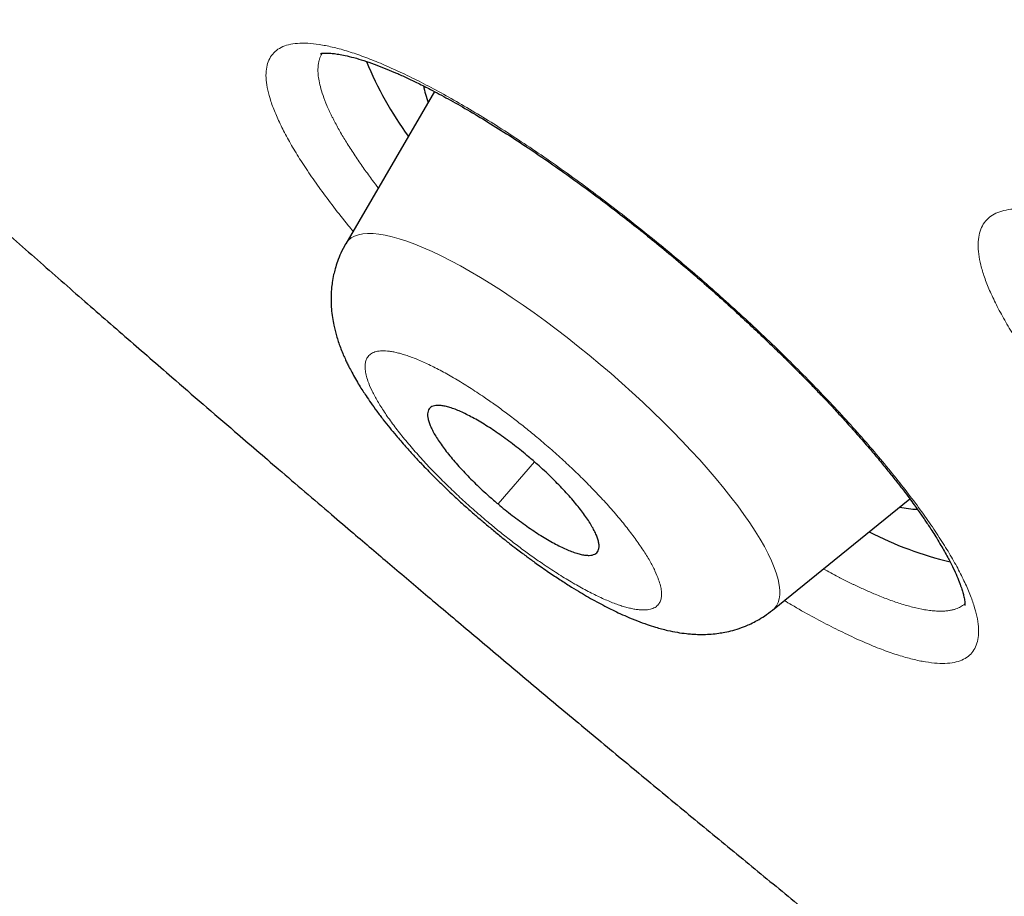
# Model space of a CAD drawing. Header units: millimetres. Extents: x 8 to 578, y 12 to 587.
# Tile 19 of 155: x 478.24 to 483.59, y 199.38 to 204.15. Entities that reach past the tile are written whole.
import ezdxf

# ---------------------------------------------------------------- set-up
doc = ezdxf.new("R2010")
doc.units = ezdxf.units.MM

msp = doc.modelspace()

# ---------------------------------------------------------------- linework, layer by layer
at = {"color": 7, "linetype": 'Continuous', "lineweight": 30}
for p, q in [((480.4907, 203.7547), (480.0078, 202.9278)), ((482.3268, 200.9383), (483.0724, 201.5429))]:
    msp.add_line(p, q, dxfattribs=at)
at = {"color": 252, "linetype": 'Continuous', "lineweight": 0}
msp.add_line((481.0339, 201.7433), (480.8355, 201.515), dxfattribs=at)
at = {"color": 252, "linetype": 'Continuous', "lineweight": 0, "flags": 128}
for points in [[(481.3906, 202.2731), (481.3311, 202.3226), (481.2713, 202.3711), (481.2112, 202.4186), (481.151, 202.4648), (481.0909, 202.5097), (481.031, 202.5531), (480.9715, 202.595), (480.9126, 202.6352), (480.8543, 202.6737), (480.7968, 202.7102), (480.7404, 202.7449), (480.685, 202.7774), (480.631, 202.8079), (480.5783, 202.8361), (480.5272, 202.8621), (480.4777, 202.8857), (480.4301, 202.9069), (480.3843, 202.9256), (480.3406, 202.9418), (480.2991, 202.9554), (480.2598, 202.9665), (480.2229, 202.975), (480.1884, 202.9808), (480.1565, 202.9839), (480.1272, 202.9844), (480.1006, 202.9822), (480.0768, 202.9774), (480.0558, 202.9699), (480.0376, 202.9598), (480.0224, 202.9471), (480.0102, 202.9318), (480.0078, 202.9278)], [(482.3268, 200.9383), (482.3353, 200.946), (482.3475, 200.9613), (482.3567, 200.9791), (482.3629, 200.9994), (482.3661, 201.0221), (482.3662, 201.0472), (482.3633, 201.0746), (482.3573, 201.1042), (482.3483, 201.136), (482.3363, 201.1699), (482.3213, 201.2058), (482.3034, 201.2436), (482.2826, 201.2831), (482.259, 201.3244), (482.2326, 201.3673), (482.2035, 201.4117), (482.1718, 201.4574), (482.1375, 201.5044), (482.1007, 201.5526), (482.0616, 201.6017), (482.0202, 201.6517), (481.9767, 201.7025), (481.9311, 201.7539), (481.8836, 201.8058), (481.8343, 201.8581), (481.7833, 201.9106), (481.7307, 201.9632), (481.6768, 202.0157), (481.6215, 202.0681), (481.5651, 202.1202), (481.5077, 202.1718), (481.4495, 202.2228), (481.3906, 202.2731)]]:
    msp.add_lwpolyline(points, dxfattribs=at)
at = {"color": 7, "linetype": 'Continuous', "lineweight": 30}
for centre, radius, start, end in [((481.9464, 204.6726), 1.9753, 202.4395, 216.0088), ((481.0045, 203.9048), 0.5866, 191.6696, 200.858), ((483.1397, 202.0647), 0.5792, 257.8473, 267.4579), ((483.7528, 203.1112), 1.9659, 242.7179, 256.4359)]:
    msp.add_arc(centre, radius, start, end, dxfattribs=at)
for points, knots in [([(456.7051, 237.7055), (456.6994, 237.6987), (456.6745, 237.6685), (456.6319, 237.617), (456.5829, 237.5579), (456.5417, 237.5082), (456.5086, 237.4682), (456.4781, 237.4314), (456.4497, 237.397), (456.4226, 237.3642), (456.3956, 237.3314), (456.3684, 237.2983), (456.3408, 237.2647), (456.3136, 237.2314), (456.2867, 237.1981), (456.2596, 237.1646), (456.2324, 237.1306), (456.2047, 237.0958), (456.1764, 237.06), (456.1474, 237.0229), (456.1176, 236.9843), (456.0869, 236.9441), (456.0552, 236.902), (456.0224, 236.8577), (455.9884, 236.8111), (455.9531, 236.7619), (455.9166, 236.7098), (455.8788, 236.6546), (455.8397, 236.5959), (455.7993, 236.5335), (455.7577, 236.467), (455.7148, 236.3962), (455.671, 236.3208), (455.6263, 236.2404), (455.5811, 236.1548), (455.5355, 236.064), (455.49, 235.9678), (455.4451, 235.8663), (455.4011, 235.7596), (455.3585, 235.6481), (455.3179, 235.532), (455.2795, 235.4118), (455.2438, 235.2879), (455.2109, 235.1607), (455.1812, 235.0305), (455.1548, 234.8976), (455.1317, 234.7622), (455.112, 234.6246), (455.0957, 234.4848), (455.0829, 234.343), (455.0735, 234.1992), (455.0675, 234.0536), (455.0649, 233.9061), (455.0657, 233.7568), (455.0698, 233.6058), (455.0772, 233.4529), (455.0879, 233.2983), (455.1018, 233.142), (455.119, 232.9839), (455.1394, 232.8241), (455.163, 232.6625), (455.1897, 232.4993), (455.2196, 232.3343), (455.2526, 232.1676), (455.2887, 231.9992), (455.3278, 231.8291), (455.37, 231.6573), (455.4153, 231.4839), (455.4635, 231.3087), (455.5148, 231.1319), (455.569, 230.9534), (455.6262, 230.7733), (455.6864, 230.5915), (455.7495, 230.4081), (455.8155, 230.223), (455.8845, 230.0364), (455.9563, 229.8481), (456.031, 229.6582), (456.1086, 229.4668), (456.189, 229.2738), (456.2723, 229.0792), (456.3584, 228.883), (456.4473, 228.6853), (456.539, 228.4861), (456.6334, 228.2854), (456.7307, 228.0832), (456.8307, 227.8795), (456.9334, 227.6743), (457.0389, 227.4677), (457.1471, 227.2596), (457.258, 227.0501), (457.3716, 226.8392), (457.4879, 226.6269), (457.6068, 226.4132), (457.7284, 226.1981), (457.8526, 225.9817), (457.9794, 225.7639), (458.1088, 225.5448), (458.2409, 225.3244), (458.3755, 225.1027), (458.5127, 224.8798), (458.6524, 224.6556), (458.7947, 224.4301), (458.9395, 224.2035), (459.0868, 223.9756), (459.2366, 223.7465), (459.3889, 223.5163), (459.5436, 223.2849), (459.7009, 223.0524), (459.8605, 222.8188), (460.0226, 222.584), (460.1871, 222.3482), (460.3539, 222.1113), (460.5232, 221.8734), (460.6948, 221.6345), (460.8687, 221.3945), (461.045, 221.1535), (461.2237, 220.9116), (461.4046, 220.6687), (461.5878, 220.4249), (461.7732, 220.1802), (461.961, 219.9345), (462.1509, 219.688), (462.3431, 219.4406), (462.5375, 219.1924), (462.7341, 218.9434), (462.9328, 218.6935), (463.1337, 218.4429), (463.3368, 218.1915), (463.542, 217.9393), (463.7493, 217.6865), (463.9587, 217.4329), (464.1702, 217.1786), (464.3837, 216.9236), (464.5993, 216.668), (464.8169, 216.4118), (465.0365, 216.1549), (465.2581, 215.8975), (465.4817, 215.6394), (465.7073, 215.3808), (465.9348, 215.1217), (466.1642, 214.862), (466.3956, 214.6018), (466.6289, 214.3412), (466.864, 214.08), (467.101, 213.8184), (467.3399, 213.5564), (467.5806, 213.2939), (467.8232, 213.0311), (468.0676, 212.7678), (468.3137, 212.5042), (468.5617, 212.2402), (468.8114, 211.9759), (469.0629, 211.7113), (469.3162, 211.4463), (469.5712, 211.181), (469.8279, 210.9155), (470.0864, 210.6496), (470.3466, 210.3835), (470.6084, 210.1171), (470.872, 209.8505), (471.1374, 209.5836), (471.4044, 209.3165), (471.6731, 209.0491), (471.9435, 208.7815), (472.2157, 208.5137), (472.4895, 208.2456), (472.7652, 207.9772), (473.0426, 207.7086), (473.3218, 207.4397), (473.6028, 207.1704), (473.876, 206.9101), (474.1409, 206.6589), (474.3972, 206.4171), (474.6544, 206.1755), (474.9124, 205.9344), (475.1712, 205.6936), (475.4309, 205.4532), (475.6912, 205.2132), (475.9523, 204.9738), (476.214, 204.7349), (476.4763, 204.4965), (476.7391, 204.2588), (477.0023, 204.0219), (477.2658, 203.7858), (477.5293, 203.5508), (477.7925, 203.317), (478.055, 203.0851), (478.3155, 202.8559), (478.5717, 202.6315), (478.8205, 202.4146), (479.04, 202.224), (479.2334, 202.0567), (479.4264, 201.8902), (479.5631, 201.7728), (479.6424, 201.7046)], [0, 0, 0, 0, 0.000439, 0.001925, 0.003339, 0.004272, 0.005115, 0.005875, 0.006579, 0.007248, 0.007896, 0.0086, 0.009301, 0.010009, 0.010734, 0.011488, 0.012282, 0.013127, 0.014033, 0.015011, 0.016073, 0.01723, 0.018494, 0.019878, 0.021396, 0.023062, 0.02489, 0.026895, 0.029095, 0.031503, 0.034138, 0.037014, 0.040146, 0.043545, 0.047221, 0.051177, 0.055412, 0.059917, 0.064677, 0.06967, 0.074869, 0.080247, 0.085774, 0.091424, 0.097174, 0.103003, 0.108895, 0.114837, 0.120818, 0.12683, 0.132867, 0.138924, 0.144996, 0.15108, 0.157174, 0.163276, 0.169384, 0.175498, 0.181615, 0.187736, 0.19386, 0.199985, 0.206112, 0.21224, 0.21837, 0.2245, 0.23063, 0.236761, 0.242892, 0.249023, 0.255155, 0.261286, 0.267417, 0.273548, 0.279678, 0.285808, 0.291938, 0.298068, 0.304197, 0.310326, 0.316455, 0.322583, 0.328711, 0.334838, 0.340966, 0.347092, 0.353219, 0.359345, 0.365471, 0.371596, 0.377721, 0.383846, 0.38997, 0.396094, 0.402218, 0.408342, 0.414465, 0.420588, 0.426711, 0.432834, 0.438957, 0.445079, 0.451202, 0.457324, 0.463446, 0.469568, 0.475691, 0.481813, 0.487935, 0.494057, 0.500179, 0.506302, 0.512424, 0.518547, 0.52467, 0.530793, 0.536916, 0.54304, 0.549163, 0.555288, 0.561412, 0.567537, 0.573663, 0.579789, 0.585916, 0.592043, 0.598171, 0.6043, 0.610429, 0.616559, 0.62269, 0.628822, 0.634955, 0.641089, 0.647224, 0.653361, 0.659498, 0.665637, 0.671777, 0.677919, 0.684063, 0.690208, 0.696355, 0.702504, 0.708654, 0.714807, 0.720963, 0.72712, 0.73328, 0.739443, 0.745609, 0.751778, 0.75795, 0.764125, 0.770305, 0.776488, 0.782675, 0.788867, 0.795063, 0.801265, 0.807472, 0.813686, 0.819905, 0.826132, 0.832366, 0.838608, 0.844859, 0.85112, 0.857391, 0.863674, 0.86997, 0.87628, 0.881954, 0.887627, 0.893298, 0.898968, 0.904635, 0.910301, 0.915965, 0.921625, 0.927282, 0.932934, 0.938581, 0.94422, 0.94985, 0.955467, 0.961065, 0.966634, 0.972156, 0.977593, 0.98285, 0.987873, 0.991425, 0.995024, 1, 1, 1, 1]), ([(476.7274, 216.275), (476.7288, 216.2766), (476.7319, 216.2802), (476.739, 216.2884), (476.7485, 216.2987), (476.7609, 216.3114), (476.7751, 216.3248), (476.7907, 216.3385), (476.8069, 216.3517), (476.8235, 216.3645), (476.8397, 216.3763), (476.8574, 216.3884), (476.8762, 216.4006), (476.8958, 216.4124), (476.9132, 216.4223), (476.929, 216.4308), (476.9445, 216.4387), (476.9641, 216.4482), (476.9896, 216.4598), (477.0219, 216.473), (477.0581, 216.4862), (477.0988, 216.4993), (477.1435, 216.5117), (477.1926, 216.5232), (477.2385, 216.5321), (477.2799, 216.5388), (477.3157, 216.5437), (477.352, 216.5478), (477.3872, 216.5511), (477.4195, 216.5535), (477.4485, 216.5551), (477.4739, 216.5562), (477.4945, 216.5569), (477.5105, 216.5572), (477.5225, 216.5574), (477.5328, 216.5576), (477.5434, 216.5576), (477.5563, 216.5577), (477.5726, 216.5576), (477.5923, 216.5574), (477.6188, 216.5569), (477.651, 216.5559), (477.6876, 216.5542), (477.7235, 216.5521), (477.7578, 216.5496), (477.7905, 216.5469), (477.823, 216.5438), (477.8552, 216.5405), (477.8871, 216.5369), (477.9182, 216.5331), (477.956, 216.5281), (478.0036, 216.5213), (478.0627, 216.512), (478.1289, 216.5005), (478.2025, 216.4865), (478.2834, 216.4697), (478.3719, 216.4497), (478.4681, 216.4263), (478.573, 216.3988), (478.6787, 216.3691), (478.7842, 216.3376), (478.8884, 216.305), (478.9965, 216.2694), (479.1046, 216.2322), (479.2079, 216.1952), (479.3047, 216.1594), (479.3947, 216.1251), (479.4781, 216.0924), (479.5553, 216.0615), (479.6257, 216.0328), (479.6892, 216.0065), (479.745, 215.983), (479.7929, 215.9626), (479.8308, 215.9462), (479.8597, 215.9337), (479.8806, 215.9246), (479.8992, 215.9165), (479.9184, 215.908), (479.9458, 215.8959), (479.9825, 215.8796), (480.0278, 215.8593), (480.0766, 215.8373), (480.128, 215.8138), (480.182, 215.7888), (480.2582, 215.7533), (480.3591, 215.7055), (480.488, 215.6431), (480.6266, 215.5745), (480.7736, 215.5002), (480.9267, 215.4211), (481.0854, 215.3373), (481.2498, 215.2487), (481.4208, 215.1546), (481.6103, 215.0482), (481.8196, 214.9281), (482.0499, 214.7928), (482.29, 214.6485), (482.5399, 214.4948), (482.7998, 214.3314), (483.0557, 214.167), (483.3065, 214.0025), (483.5512, 213.8391), (483.8029, 213.6679), (484.0615, 213.4889), (484.3263, 213.3022), (484.5955, 213.1091), (484.8672, 212.9107), (485.153, 212.6984), (485.4529, 212.4717), (485.7665, 212.23), (486.0805, 211.9836), (486.3945, 211.7326), (486.7082, 211.4773), (487.0211, 211.2181), (487.3329, 210.9551), (487.6431, 210.6888), (487.9514, 210.4193), (488.2574, 210.1471), (488.5608, 209.8724), (488.861, 209.5956), (489.1578, 209.3169), (489.4506, 209.0369), (489.7392, 208.7556), (490.0232, 208.4736), (490.3021, 208.1912), (490.5756, 207.9087), (490.8433, 207.6265), (491.1047, 207.345), (491.3368, 207.0897), (491.5403, 206.8613), (491.715, 206.662), (491.8812, 206.469), (492.0381, 206.2838), (492.186, 206.1062), (492.3227, 205.9394), (492.4488, 205.7828), (492.5651, 205.6363), (492.6745, 205.4963), (492.7771, 205.3628), (492.8815, 205.225), (492.9864, 205.0841), (493.0906, 204.9415), (493.1857, 204.8088), (493.2723, 204.6859), (493.3508, 204.5725), (493.4216, 204.4685), (493.4839, 204.3755), (493.5382, 204.2931), (493.585, 204.2213), (493.6196, 204.1676), (493.6438, 204.1296), (493.6595, 204.1048), (493.6757, 204.0792), (493.6941, 204.05), (493.7161, 204.0147), (493.7419, 203.9731), (493.7713, 203.9253), (493.8041, 203.8713), (493.8392, 203.8129), (493.8869, 203.7323), (493.9451, 203.6319), (494.0235, 203.4925), (494.1088, 203.3346), (494.1983, 203.1597), (494.2662, 203.0187), (494.3161, 202.9095), (494.3514, 202.8296), (494.3859, 202.7484), (494.42, 202.6646), (494.4536, 202.5777), (494.4865, 202.4877), (494.5181, 202.3952), (494.5478, 202.3007), (494.57, 202.2232), (494.586, 202.1626), (494.5969, 202.1188), (494.6071, 202.0749), (494.6166, 202.0309), (494.6254, 201.9868), (494.6333, 201.9435), (494.6398, 201.9034), (494.6449, 201.8684), (494.6487, 201.8395), (494.6514, 201.8162), (494.6533, 201.7993), (494.6546, 201.7858), (494.6559, 201.7729), (494.6573, 201.7569), (494.6588, 201.7378), (494.6605, 201.7116), (494.6621, 201.6798), (494.6631, 201.6442), (494.6632, 201.6105), (494.6627, 201.5789), (494.6616, 201.5493), (494.6596, 201.5166), (494.6566, 201.4818), (494.6523, 201.446), (494.6476, 201.4145), (494.6426, 201.3865), (494.6374, 201.3612), (494.6323, 201.3394), (494.6275, 201.3209), (494.6232, 201.3053), (494.6189, 201.2908), (494.6147, 201.2774), (494.6104, 201.2644), (494.6061, 201.252), (494.6013, 201.2391), (494.5961, 201.2255), (494.5898, 201.2102), (494.5825, 201.1934), (494.574, 201.1751), (494.5641, 201.1554), (494.5531, 201.1349), (494.5405, 201.1134), (494.5275, 201.093), (494.5146, 201.0747), (494.5033, 201.06), (494.4938, 201.0483), (494.4889, 201.0425), (494.4866, 201.0398)], [0, 0, 0, 0, 0.001405, 0.003107, 0.005107, 0.007407, 0.010007, 0.01226, 0.014686, 0.017053, 0.019273, 0.021346, 0.024159, 0.026648, 0.028812, 0.03065, 0.032425, 0.034384, 0.037668, 0.041367, 0.045414, 0.049635, 0.054232, 0.05901, 0.063968, 0.067068, 0.070235, 0.07345, 0.076438, 0.079109, 0.081461, 0.083494, 0.085209, 0.086333, 0.08726, 0.08799, 0.088721, 0.089698, 0.090924, 0.092398, 0.09412, 0.096784, 0.099469, 0.102009, 0.104404, 0.106655, 0.108761, 0.111058, 0.113154, 0.115104, 0.11719, 0.120532, 0.124243, 0.128325, 0.132778, 0.137601, 0.142699, 0.148154, 0.153967, 0.160138, 0.165332, 0.170756, 0.176402, 0.181897, 0.187019, 0.191689, 0.196, 0.199953, 0.203547, 0.206838, 0.209758, 0.212305, 0.21448, 0.216284, 0.21744, 0.218366, 0.219095, 0.219926, 0.220934, 0.222758, 0.224792, 0.22693, 0.229171, 0.231517, 0.233967, 0.239025, 0.244476, 0.250313, 0.256401, 0.262685, 0.269048, 0.275601, 0.282344, 0.289276, 0.297775, 0.306543, 0.31558, 0.324885, 0.334459, 0.344302, 0.352902, 0.361698, 0.370689, 0.379875, 0.389256, 0.398774, 0.408313, 0.417868, 0.428811, 0.439776, 0.450764, 0.461774, 0.472807, 0.483863, 0.494941, 0.506042, 0.517166, 0.528312, 0.539481, 0.550673, 0.561887, 0.573123, 0.584383, 0.595664, 0.606968, 0.618295, 0.629644, 0.641016, 0.65241, 0.660762, 0.669008, 0.676989, 0.684704, 0.692151, 0.699332, 0.705858, 0.712148, 0.7182, 0.724015, 0.729593, 0.736363, 0.742748, 0.748748, 0.754361, 0.75959, 0.764432, 0.768889, 0.772693, 0.776135, 0.77916, 0.780441, 0.781629, 0.782769, 0.784171, 0.785892, 0.787932, 0.790292, 0.792971, 0.795958, 0.799043, 0.805136, 0.811275, 0.820663, 0.830157, 0.839755, 0.844317, 0.848904, 0.853671, 0.858711, 0.864022, 0.869677, 0.87561, 0.881821, 0.888311, 0.891315, 0.894375, 0.897492, 0.900664, 0.903892, 0.907177, 0.910321, 0.912986, 0.915236, 0.917071, 0.918491, 0.919287, 0.920334, 0.921647, 0.923225, 0.925069, 0.928221, 0.931336, 0.934316, 0.937161, 0.939871, 0.942446, 0.946331, 0.949863, 0.953042, 0.955908, 0.958587, 0.961085, 0.962921, 0.964647, 0.966261, 0.967764, 0.969157, 0.970642, 0.972005, 0.973583, 0.975376, 0.977384, 0.979607, 0.982044, 0.984697, 0.987379, 0.990488, 0.993304, 0.995828, 0.998059, 1, 1, 1, 1]), ([(479.8718, 203.9616), (479.8718, 203.9616), (479.8718, 203.9615), (479.8729, 203.9618), (479.8779, 203.9628), (479.8849, 203.9635), (479.8988, 203.9644), (479.92, 203.9639), (479.9464, 203.9615), (479.9782, 203.9567), (480.0172, 203.9486), (480.0644, 203.9364), (480.1184, 203.9197), (480.1742, 203.8999), (480.229, 203.8785), (480.2835, 203.8555), (480.3402, 203.83), (480.4018, 203.8006), (480.4765, 203.7629), (480.5653, 203.7154), (480.6696, 203.6563), (480.7805, 203.5898), (480.8961, 203.5171), (481.0141, 203.4396), (481.1332, 203.3581), (481.2533, 203.2728), (481.3755, 203.1829), (481.4906, 203.0954), (481.599, 203.0103), (481.7, 202.929), (481.8035, 202.8434), (481.9053, 202.7569), (482.0041, 202.6707), (482.0967, 202.5877), (482.184, 202.5076), (482.2639, 202.4326), (482.3362, 202.3634), (482.401, 202.3), (482.4588, 202.2424), (482.5116, 202.1889), (482.5618, 202.1372), (482.6131, 202.0834), (482.6678, 202.025), (482.7268, 201.9607), (482.7894, 201.8907), (482.8479, 201.8234), (482.9014, 201.7601), (482.9478, 201.7036), (482.9907, 201.65), (483.0285, 201.6015), (483.061, 201.5585), (483.0888, 201.5208), (483.1122, 201.4883), (483.1316, 201.4608), (483.1477, 201.4374), (483.1629, 201.4151), (483.1793, 201.3903), (483.1986, 201.3608), (483.2201, 201.3264), (483.2483, 201.2797), (483.2787, 201.2259), (483.3072, 201.1701), (483.329, 201.1225), (483.3423, 201.0893), (483.3503, 201.0671), (483.3549, 201.0531), (483.3588, 201.0406), (483.3622, 201.0285), (483.3652, 201.0166), (483.3679, 201.0041), (483.3701, 200.9916), (483.3714, 200.9804), (483.3719, 200.9722), (483.3719, 200.9668), (483.3718, 200.9642), (483.3717, 200.9629), (483.3717, 200.9628), (483.3717, 200.9628)], [0, 0, 0, 0, 0.00177, 0.006004, 0.020131, 0.032225, 0.04501, 0.05942, 0.073519, 0.087513, 0.102253, 0.120221, 0.13769, 0.154366, 0.169545, 0.183216, 0.197237, 0.212046, 0.227523, 0.248835, 0.270921, 0.293784, 0.316831, 0.339658, 0.362268, 0.384669, 0.407011, 0.430192, 0.448234, 0.466845, 0.486037, 0.505791, 0.523921, 0.542085, 0.559143, 0.575026, 0.589739, 0.603053, 0.615243, 0.62631, 0.637089, 0.64828, 0.66086, 0.67483, 0.690193, 0.706951, 0.71978, 0.733193, 0.745844, 0.757384, 0.767811, 0.777102, 0.785256, 0.792279, 0.798175, 0.803421, 0.810003, 0.818135, 0.82781, 0.839006, 0.858791, 0.877127, 0.894033, 0.909619, 0.91619, 0.922484, 0.928464, 0.934208, 0.940838, 0.948578, 0.957524, 0.966753, 0.974851, 0.981932, 0.988051, 0.994534, 1, 1, 1, 1]), ([(480.0077, 202.9278), (479.9987, 202.9112), (479.9817, 202.8802), (479.9635, 202.8346), (479.9509, 202.7954), (479.9414, 202.7574), (479.9348, 202.7213), (479.9307, 202.6861), (479.9285, 202.6531), (479.9279, 202.6164), (479.9301, 202.5733), (479.9353, 202.5289), (479.9424, 202.4902), (479.95, 202.4572), (479.958, 202.4276), (479.9677, 202.3968), (479.979, 202.365), (479.9912, 202.3342), (480.0032, 202.3065), (480.0147, 202.2819), (480.0267, 202.2575), (480.0419, 202.2282), (480.0606, 202.1947), (480.0805, 202.1612), (480.0998, 202.1304), (480.1206, 202.0987), (480.1457, 202.0619), (480.1766, 202.019), (480.2111, 201.9736), (480.2459, 201.9298), (480.286, 201.8813), (480.331, 201.8294), (480.3797, 201.7755), (480.4223, 201.7302), (480.4582, 201.6931), (480.4874, 201.6637), (480.5125, 201.6388), (480.5376, 201.6143), (480.5674, 201.5857), (480.6055, 201.5499), (480.6519, 201.5074), (480.7005, 201.4642), (480.75, 201.4214), (480.799, 201.3802), (480.8487, 201.3397), (480.8947, 201.3032), (480.9327, 201.2738), (480.9606, 201.2527), (480.98, 201.2382), (480.9956, 201.2267), (481.0136, 201.2135), (481.0375, 201.1961), (481.0679, 201.1745), (481.1115, 201.1442), (481.1638, 201.1091), (481.2203, 201.0728), (481.2705, 201.0419), (481.3165, 201.0148), (481.3607, 200.9898), (481.4044, 200.9663), (481.4471, 200.9444), (481.4909, 200.9233), (481.5394, 200.9014), (481.5919, 200.8797), (481.6427, 200.8611), (481.6978, 200.8434), (481.7522, 200.8289), (481.8076, 200.8177), (481.8522, 200.8114), (481.8885, 200.8082), (481.9197, 200.8066), (481.9551, 200.8063), (481.994, 200.8081), (482.0321, 200.8123), (482.0707, 200.8187), (482.1123, 200.8283), (482.1499, 200.8401), (482.1826, 200.8526), (482.2114, 200.8652), (482.2461, 200.883), (482.286, 200.907), (482.3126, 200.9274), (482.3268, 200.9383)], [0, 0, 0, 0, 0.015244, 0.02839, 0.039447, 0.048433, 0.060131, 0.069507, 0.077606, 0.08801, 0.101273, 0.114926, 0.127813, 0.136723, 0.146296, 0.156568, 0.167274, 0.178367, 0.188366, 0.196028, 0.20409, 0.2149, 0.228167, 0.240573, 0.251173, 0.261373, 0.275032, 0.292052, 0.308642, 0.324258, 0.338919, 0.360061, 0.378931, 0.395392, 0.407468, 0.41776, 0.42628, 0.433695, 0.44364, 0.45663, 0.47195, 0.489333, 0.50366, 0.519142, 0.535569, 0.550109, 0.561876, 0.570869, 0.575986, 0.579848, 0.585226, 0.592586, 0.601935, 0.613272, 0.632931, 0.650651, 0.666416, 0.680613, 0.694816, 0.709198, 0.72337, 0.736969, 0.752835, 0.771936, 0.789656, 0.80502, 0.826741, 0.843963, 0.859542, 0.868739, 0.877786, 0.888079, 0.900109, 0.91186, 0.921613, 0.934009, 0.94765, 0.954129, 0.962572, 0.973023, 0.985496, 1, 1, 1, 1]), ([(481.0016, 201.7712), (480.9889, 201.7818), (480.9634, 201.8031), (480.9243, 201.8339), (480.8848, 201.8637), (480.8455, 201.8919), (480.807, 201.9182), (480.7694, 201.9425), (480.7326, 201.9648), (480.6971, 201.9848), (480.6635, 202.0022), (480.6317, 202.0172), (480.6015, 202.0296), (480.5737, 202.0392), (480.5486, 202.0459), (480.5261, 202.0498), (480.5061, 202.0508), (480.4892, 202.0489), (480.4753, 202.0441), (480.4647, 202.0365), (480.4572, 202.026), (480.453, 202.0128), (480.4522, 201.997), (480.4546, 201.9788), (480.4603, 201.9581), (480.4693, 201.9351), (480.4815, 201.9102), (480.4967, 201.8834), (480.5151, 201.8547), (480.5363, 201.8244), (480.5602, 201.793), (480.5865, 201.7608), (480.6154, 201.7273), (480.6464, 201.6933), (480.6793, 201.6591), (480.7137, 201.6249), (480.7499, 201.5905), (480.7904, 201.5535), (480.8195, 201.5287), (480.8355, 201.515)], [0, 0, 0, 0, 0.026371, 0.052925, 0.080057, 0.107388, 0.133855, 0.160507, 0.187446, 0.214777, 0.241148, 0.267702, 0.294834, 0.322165, 0.348537, 0.375091, 0.402223, 0.429554, 0.455925, 0.482673, 0.509611, 0.536942, 0.563409, 0.590061, 0.617, 0.644331, 0.670702, 0.697256, 0.724388, 0.751719, 0.778186, 0.804838, 0.831777, 0.859108, 0.885575, 0.912227, 0.939165, 0.966496, 1, 1, 1, 1]), ([(480.8355, 201.515), (480.8482, 201.5044), (480.8737, 201.4831), (480.9128, 201.4523), (480.9523, 201.4225), (480.9916, 201.3942), (481.0301, 201.368), (481.0676, 201.3437), (481.1045, 201.3214), (481.1399, 201.3014), (481.1736, 201.2839), (481.2054, 201.269), (481.2356, 201.2566), (481.2634, 201.247), (481.2885, 201.2403), (481.311, 201.2364), (481.331, 201.2354), (481.3479, 201.2373), (481.3617, 201.2421), (481.3724, 201.2497), (481.3799, 201.2602), (481.3841, 201.2734), (481.3849, 201.2892), (481.3825, 201.3074), (481.3768, 201.3281), (481.3677, 201.3511), (481.3555, 201.3761), (481.3403, 201.4029), (481.322, 201.4316), (481.3008, 201.4618), (481.2769, 201.4931), (481.2506, 201.5254), (481.2217, 201.5589), (481.1906, 201.5929), (481.1578, 201.6271), (481.1234, 201.6613), (481.0872, 201.6957), (481.0467, 201.7326), (481.0176, 201.7575), (481.0016, 201.7712)], [0, 0, 0, 0, 0.026371, 0.052925, 0.080057, 0.107388, 0.133855, 0.160507, 0.187446, 0.214777, 0.241148, 0.267702, 0.294834, 0.322165, 0.348537, 0.375091, 0.402223, 0.429554, 0.455925, 0.482479, 0.509611, 0.536942, 0.563409, 0.590061, 0.617, 0.644331, 0.670798, 0.69745, 0.724388, 0.751719, 0.778091, 0.804838, 0.831777, 0.859108, 0.885575, 0.912227, 0.939165, 0.966496, 1, 1, 1, 1]), ([(479.6424, 201.7046), (479.7383, 201.6225), (479.8739, 201.5063), (480.0758, 201.3342), (480.2503, 201.1857), (480.4592, 201.0087), (480.6795, 200.8227), (480.9112, 200.6278), (481.1512, 200.4267), (481.3978, 200.221), (481.6498, 200.0118), (481.906, 199.7998), (482.1659, 199.5858), (482.4289, 199.3703), (482.6945, 199.1535), (482.9624, 198.9359), (483.2323, 198.7177), (483.504, 198.4991), (483.7772, 198.2803), (484.0519, 198.0614), (484.3277, 197.8426), (484.6047, 197.6239), (484.8827, 197.4055), (485.1616, 197.1875), (485.4413, 196.9699), (485.7217, 196.7528), (486.0028, 196.5363), (486.2845, 196.3205), (486.5667, 196.1053), (486.8493, 195.8909), (487.1324, 195.6772), (487.4158, 195.4644), (487.6995, 195.2525), (487.9835, 195.0415), (488.2677, 194.8314), (488.5521, 194.6224), (488.8366, 194.4143), (489.1212, 194.2073), (489.4059, 194.0014), (489.6906, 193.7966), (489.9752, 193.593), (490.2598, 193.3905), (490.5443, 193.1893), (490.8287, 192.9892), (491.113, 192.7905), (491.397, 192.593), (491.6808, 192.3968), (491.9644, 192.2019), (492.2477, 192.0084), (492.5307, 191.8162), (492.8134, 191.6254), (493.0956, 191.4361), (493.3775, 191.2482), (493.659, 191.0618), (493.94, 190.8768), (494.2205, 190.6934), (494.5005, 190.5114), (494.78, 190.331), (495.0589, 190.1522), (495.3372, 189.9749), (495.6149, 189.7993), (495.892, 189.6253), (496.1684, 189.4529), (496.4441, 189.2821), (496.7191, 189.113), (496.9933, 188.9456), (497.2668, 188.7799), (497.5395, 188.616), (497.8113, 188.4538), (498.0823, 188.2933), (498.3524, 188.1346), (498.6217, 187.9777), (498.89, 187.8226), (499.1574, 187.6693), (499.4238, 187.5179), (499.6892, 187.3683), (499.9536, 187.2206), (500.217, 187.0747), (500.4793, 186.9308), (500.7406, 186.7888), (501.0007, 186.6487), (501.2597, 186.5105), (501.5175, 186.3743), (501.7742, 186.24), (502.0297, 186.1078), (502.284, 185.9775), (502.537, 185.8493), (502.7887, 185.723), (503.0392, 185.5988), (503.2884, 185.4767), (503.5363, 185.3566), (503.7828, 185.2386), (504.0279, 185.1226), (504.2717, 185.0088), (504.514, 184.8971), (504.7549, 184.7875), (504.9944, 184.68), (505.2324, 184.5747), (505.4689, 184.4715), (505.7039, 184.3705), (505.9374, 184.2717), (506.1693, 184.1751), (506.3997, 184.0807), (506.6285, 183.9884), (506.8557, 183.8984), (507.0812, 183.8107), (507.3051, 183.7252), (507.5274, 183.6419), (507.748, 183.5609), (507.9669, 183.4822), (508.184, 183.4058), (508.3995, 183.3316), (508.6132, 183.2598), (508.8251, 183.1902), (509.0353, 183.123), (509.2436, 183.0581), (509.4502, 182.9956), (509.6549, 182.9354), (509.8578, 182.8776), (510.0588, 182.8221), (510.2579, 182.769), (510.4552, 182.7183), (510.6506, 182.67), (510.844, 182.6241), (511.0355, 182.5807), (511.2251, 182.5396), (511.4127, 182.501), (511.5983, 182.4648), (511.7819, 182.431), (511.9636, 182.3997), (512.1432, 182.3709), (512.3208, 182.3445), (512.4964, 182.3206), (512.6699, 182.2993), (512.8414, 182.2804), (513.0108, 182.264), (513.1782, 182.2501), (513.3434, 182.2388), (513.5065, 182.23), (513.6676, 182.2238), (513.8265, 182.2201), (513.9833, 182.219), (514.138, 182.2205), (514.2905, 182.2245), (514.4409, 182.2312), (514.5891, 182.2404), (514.7351, 182.2523), (514.8789, 182.2668), (515.0206, 182.284), (515.16, 182.3038), (515.2972, 182.3262), (515.4322, 182.3513), (515.5649, 182.3791), (515.6953, 182.4096), (515.8235, 182.4427), (515.9492, 182.4784), (516.0726, 182.5168), (516.1935, 182.5578), (516.3118, 182.6013), (516.4275, 182.6473), (516.5404, 182.6957), (516.6505, 182.7463), (516.7574, 182.799), (516.8611, 182.8535), (516.9612, 182.9096), (517.0576, 182.9669), (517.15, 183.025), (517.2381, 183.0835), (517.3219, 183.1419), (517.4012, 183.1999), (517.476, 183.2571), (517.5463, 183.3131), (517.6123, 183.3676), (517.6742, 183.4205), (517.7322, 183.4717), (517.7866, 183.5211), (517.8376, 183.5685), (517.8855, 183.6142), (517.9305, 183.6581), (517.973, 183.7002), (518.0131, 183.7406), (518.051, 183.7795), (518.0871, 183.817), (518.1214, 183.8531), (518.1542, 183.8879), (518.1857, 183.9217), (518.216, 183.9545), (518.2454, 183.9865), (518.274, 184.0178), (518.3019, 184.0487), (518.3295, 184.0793), (518.357, 184.1098), (518.3844, 184.1404), (518.4122, 184.1715), (518.4405, 184.2033), (518.4697, 184.2361), (518.5003, 184.2706), (518.5332, 184.3076), (518.57, 184.349), (518.6144, 184.399), (518.6625, 184.4531), (518.6973, 184.4922), (518.7133, 184.5102)], [0, 0, 0, 0, 0.006011, 0.008498, 0.012623, 0.016915, 0.021528, 0.026349, 0.031332, 0.036441, 0.041651, 0.046942, 0.0523, 0.057715, 0.063177, 0.068679, 0.074217, 0.079786, 0.085381, 0.091001, 0.096642, 0.102302, 0.107979, 0.113671, 0.119378, 0.125097, 0.130829, 0.136571, 0.142323, 0.148084, 0.153854, 0.159632, 0.165418, 0.17121, 0.177009, 0.182814, 0.188624, 0.19444, 0.200261, 0.206087, 0.211918, 0.217752, 0.223591, 0.229433, 0.23528, 0.241129, 0.246982, 0.252838, 0.258697, 0.264559, 0.270424, 0.276291, 0.282161, 0.288033, 0.293908, 0.299784, 0.305663, 0.311544, 0.317427, 0.323311, 0.329198, 0.335086, 0.340976, 0.346867, 0.35276, 0.358654, 0.36455, 0.370447, 0.376345, 0.382244, 0.388145, 0.394047, 0.39995, 0.405854, 0.411759, 0.417665, 0.423572, 0.429479, 0.435388, 0.441297, 0.447207, 0.453118, 0.459029, 0.464941, 0.470853, 0.476766, 0.48268, 0.488594, 0.494508, 0.500423, 0.506338, 0.512253, 0.518169, 0.524084, 0.53, 0.535916, 0.541832, 0.547748, 0.553664, 0.55958, 0.565496, 0.571412, 0.577327, 0.583242, 0.589157, 0.595071, 0.600985, 0.606899, 0.612811, 0.618724, 0.624635, 0.630546, 0.636455, 0.642364, 0.648272, 0.654178, 0.660084, 0.665988, 0.67189, 0.677791, 0.683691, 0.689588, 0.695484, 0.701378, 0.70727, 0.713159, 0.719046, 0.72493, 0.730811, 0.736689, 0.742564, 0.748435, 0.754303, 0.760166, 0.766025, 0.771879, 0.777729, 0.783572, 0.78941, 0.795241, 0.801066, 0.806883, 0.812691, 0.818491, 0.82428, 0.830059, 0.835826, 0.841579, 0.847318, 0.85304, 0.858744, 0.864427, 0.870086, 0.875719, 0.881321, 0.886887, 0.892413, 0.897892, 0.903314, 0.908672, 0.913953, 0.919143, 0.924226, 0.929184, 0.933997, 0.938641, 0.943096, 0.947338, 0.951352, 0.955122, 0.95864, 0.961904, 0.964917, 0.967686, 0.970221, 0.972537, 0.974647, 0.976567, 0.978312, 0.979897, 0.981338, 0.982648, 0.983841, 0.98493, 0.985928, 0.986846, 0.987695, 0.988487, 0.989231, 0.989938, 0.990618, 0.991281, 0.991937, 0.992595, 0.993265, 0.993959, 0.994692, 0.995485, 0.996372, 0.997416, 0.998812, 1, 1, 1, 1])]:
    msp.add_open_spline(points, degree=3, knots=knots, dxfattribs=at)
at = {"color": 252, "linetype": 'Continuous', "lineweight": 0}
for points, knots in [([(480.0479, 202.9965), (480.0392, 203.0069), (480.0019, 203.0516), (479.9427, 203.1275), (479.8706, 203.2235), (479.8064, 203.3149), (479.7499, 203.4017), (479.701, 203.4839), (479.6597, 203.5615), (479.6262, 203.6344), (479.6005, 203.7022), (479.5833, 203.7638), (479.5746, 203.8187), (479.5743, 203.8671), (479.5824, 203.909), (479.5987, 203.9447), (479.6231, 203.9738), (479.6558, 203.9958), (479.6963, 204.0105), (479.7446, 204.0179), (479.8003, 204.0183), (479.8636, 204.0116), (479.9339, 203.9979), (480.0111, 203.9771), (480.0944, 203.9493), (480.1837, 203.9146), (480.279, 203.873), (480.3796, 203.825), (480.485, 203.7706), (480.5949, 203.7099), (480.709, 203.6432), (480.8264, 203.571), (480.9465, 203.4937), (481.0693, 203.411), (481.194, 203.3238), (481.32, 203.2325), (481.4461, 203.1376), (481.5726, 203.0392), (481.6996, 202.9371), (481.8264, 202.8318), (481.9519, 202.7244), (482.0748, 202.6158), (482.1945, 202.5067), (482.3111, 202.3969), (482.4248, 202.2862), (482.5347, 202.1756), (482.6402, 202.0657), (482.7404, 201.9573), (482.8357, 201.8502), (482.9254, 201.745), (483.0089, 201.6426), (483.0858, 201.5434), (483.156, 201.4475), (483.2193, 201.3554), (483.2751, 201.2678), (483.3233, 201.1846), (483.3639, 201.1061), (483.3966, 201.0329), (483.4214, 200.9654), (483.4381, 200.904), (483.4466, 200.8486), (483.4469, 200.7995), (483.4388, 200.7568), (483.4222, 200.721), (483.3979, 200.6922), (483.3659, 200.6705), (483.326, 200.6559), (483.2782, 200.6487), (483.2222, 200.6487), (483.1587, 200.6562), (483.0885, 200.6707), (483.0121, 200.6923), (482.9297, 200.7208), (482.841, 200.7564), (482.7462, 200.7991), (482.6456, 200.8485), (482.5399, 200.9046), (482.4548, 200.9521), (482.4039, 200.9826), (482.391, 200.9903)], [0, 0, 0, 0, 0.004041, 0.017424, 0.030759, 0.043964, 0.057099, 0.070226, 0.083407, 0.096708, 0.110157, 0.123433, 0.136596, 0.149705, 0.162818, 0.175991, 0.189421, 0.202695, 0.215866, 0.228984, 0.242099, 0.255261, 0.268588, 0.281803, 0.294952, 0.308084, 0.321251, 0.334503, 0.347651, 0.360844, 0.374136, 0.387366, 0.400542, 0.413725, 0.427059, 0.44026, 0.453397, 0.466541, 0.479766, 0.493145, 0.506519, 0.519741, 0.532884, 0.546021, 0.559226, 0.572566, 0.585742, 0.598917, 0.612155, 0.625441, 0.638634, 0.651788, 0.665036, 0.678201, 0.691333, 0.704483, 0.717699, 0.731029, 0.744189, 0.757303, 0.77042, 0.783591, 0.796867, 0.810298, 0.823471, 0.836583, 0.849691, 0.862854, 0.876131, 0.889582, 0.902881, 0.916062, 0.929189, 0.942324, 0.95553, 0.968866, 0.982246, 0.995484, 1, 1, 1, 1]), ([(480.185, 203.2313), (480.1745, 203.245), (480.1479, 203.2799), (480.1074, 203.3357), (480.0627, 203.4001), (480.0212, 203.4637), (479.9835, 203.526), (479.9587, 203.5705), (479.943, 203.6004), (479.9351, 203.6162), (479.9274, 203.6319), (479.92, 203.6475), (479.9129, 203.6631), (479.8999, 203.6928), (479.8842, 203.7335), (479.8697, 203.7812), (479.8611, 203.8216), (479.8572, 203.8556), (479.857, 203.8833), (479.8591, 203.9057), (479.8628, 203.9236), (479.8679, 203.9394), (479.8723, 203.9494), (479.8754, 203.9552), (479.8762, 203.9567), (479.8771, 203.9582), (479.8779, 203.9596), (479.8787, 203.961), (479.8793, 203.9621), (479.8799, 203.9627), (479.8801, 203.9629)], [0, 0, 0, 0, 0.039418, 0.100257, 0.166004, 0.236659, 0.302898, 0.372938, 0.391912, 0.411147, 0.430643, 0.4504, 0.470417, 0.490696, 0.567051, 0.63771, 0.702673, 0.76194, 0.815511, 0.860371, 0.900269, 0.935203, 0.973717, 0.97812, 0.982375, 0.986481, 0.99044, 0.99425, 0.997911, 1, 1, 1, 1]), ([(483.9172, 202.0423), (483.8904, 202.076), (483.8365, 202.1436), (483.7639, 202.2413), (483.6976, 202.3359), (483.6386, 202.4268), (483.5865, 202.5143), (483.5418, 202.5975), (483.5052, 202.6755), (483.4772, 202.7474), (483.4575, 202.8132), (483.4461, 202.8731), (483.4427, 202.9275), (483.4474, 202.9759), (483.4607, 203.0176), (483.4823, 203.052), (483.5119, 203.0792), (483.5494, 203.0993), (483.5949, 203.1127), (483.6481, 203.1191), (483.7089, 203.1181), (483.7765, 203.1099), (483.8508, 203.0944), (483.9318, 203.0718), (484.0189, 203.0423), (484.1119, 203.006), (484.2107, 202.9627), (484.3147, 202.9128), (484.4231, 202.8567), (484.5354, 202.7946), (484.6517, 202.7263), (484.7712, 202.6524), (484.8932, 202.5735), (485.0167, 202.4901), (485.1417, 202.402), (485.2685, 202.3091), (485.3966, 202.212), (485.5245, 202.1115), (485.6512, 202.0087), (485.7759, 201.904), (485.899, 201.7972), (486.0205, 201.6881), (486.1395, 201.5778), (486.2551, 201.4671), (486.3666, 201.3564), (486.4742, 201.2458), (486.5773, 201.136), (486.6751, 201.0275), (486.7671, 200.921), (486.8531, 200.8168), (486.9329, 200.7154), (487.006, 200.617), (487.0723, 200.5219), (487.1318, 200.4299), (487.1837, 200.3425), (487.2278, 200.26), (487.264, 200.183), (487.2923, 200.1111), (487.3125, 200.0444), (487.3245, 199.9832), (487.328, 199.9285), (487.3233, 199.8803), (487.3107, 199.8391), (487.2898, 199.8045), (487.2606, 199.7769), (487.2229, 199.7561), (487.1772, 199.7427), (487.1241, 199.7364), (487.0642, 199.7374), (486.9972, 199.7456), (486.923, 199.7611), (486.8417, 199.784), (486.7538, 199.8139), (486.6604, 199.8507), (486.5619, 199.894), (486.4589, 199.9436), (486.3509, 200.0002), (486.2712, 200.0438), (486.2266, 200.0702), (486.2207, 200.0737)], [0, 0, 0, 0, 0.01297, 0.026046, 0.039093, 0.052169, 0.06533, 0.078739, 0.091962, 0.105056, 0.118081, 0.131094, 0.144151, 0.157573, 0.170808, 0.18391, 0.196934, 0.209933, 0.222958, 0.2363, 0.249486, 0.262569, 0.275603, 0.288641, 0.301736, 0.314841, 0.327955, 0.34114, 0.354315, 0.367412, 0.380497, 0.393787, 0.406924, 0.419982, 0.433037, 0.44617, 0.459457, 0.472743, 0.485873, 0.498927, 0.511984, 0.525121, 0.538414, 0.551495, 0.564592, 0.577772, 0.590956, 0.60407, 0.617174, 0.630282, 0.643326, 0.656361, 0.669441, 0.682621, 0.695954, 0.708979, 0.721978, 0.735002, 0.748104, 0.761339, 0.774761, 0.787805, 0.80081, 0.813832, 0.826929, 0.840159, 0.853582, 0.866727, 0.879791, 0.892834, 0.905912, 0.919083, 0.932402, 0.945614, 0.958727, 0.971794, 0.984864, 0.997986, 1, 1, 1, 1]), ([(481.0621, 201.8645), (481.042, 201.8813), (481.002, 201.9147), (480.9414, 201.9627), (480.8809, 202.009), (480.8204, 202.0532), (480.7532, 202.1002), (480.6802, 202.1485), (480.603, 202.1959), (480.5291, 202.2376), (480.4591, 202.2731), (480.3937, 202.3022), (480.344, 202.3207), (480.3074, 202.3318), (480.2815, 202.3383), (480.2571, 202.3431), (480.228, 202.3469), (480.1965, 202.3475), (480.1659, 202.342), (480.142, 202.3301), (480.1262, 202.3133), (480.1168, 202.2932), (480.1127, 202.271), (480.1132, 202.2453), (480.1184, 202.2159), (480.1293, 202.1794), (480.1477, 202.1348), (480.1759, 202.0809), (480.212, 202.0223), (480.2555, 201.9595), (480.3058, 201.8936), (480.3529, 201.8367), (480.3934, 201.7903), (480.4252, 201.755), (480.4585, 201.7193), (480.5028, 201.6731), (480.559, 201.6168), (480.6284, 201.5507), (480.7005, 201.4855), (480.7697, 201.4257), (480.835, 201.3716), (480.8955, 201.3235), (480.9561, 201.2773), (481.0166, 201.233), (481.0839, 201.186), (481.1569, 201.1377), (481.234, 201.0902), (481.308, 201.0486), (481.378, 201.0131), (481.4434, 200.984), (481.4931, 200.9655), (481.5297, 200.9544), (481.5556, 200.9479), (481.5799, 200.9431), (481.609, 200.9393), (481.6406, 200.9387), (481.6712, 200.9442), (481.695, 200.9561), (481.7109, 200.9729), (481.7203, 200.993), (481.7244, 201.0152), (481.7238, 201.0409), (481.7186, 201.0702), (481.7077, 201.1068), (481.6893, 201.1514), (481.6612, 201.2053), (481.6251, 201.2639), (481.5815, 201.3267), (481.5313, 201.3926), (481.4842, 201.4495), (481.4437, 201.4959), (481.4119, 201.5312), (481.3785, 201.5669), (481.3343, 201.6131), (481.278, 201.6695), (481.2086, 201.7355), (481.1366, 201.8009), (481.087, 201.8432), (481.0621, 201.8645)], [0, 0, 0, 0, 0.012056, 0.024015, 0.035945, 0.047917, 0.059999, 0.076304, 0.092457, 0.108631, 0.124998, 0.141303, 0.157456, 0.165533, 0.173636, 0.181787, 0.190008, 0.205043, 0.219963, 0.234903, 0.249999, 0.262042, 0.273994, 0.285925, 0.297904, 0.309999, 0.326304, 0.342457, 0.358631, 0.374998, 0.391303, 0.407456, 0.415533, 0.423636, 0.431787, 0.440008, 0.455043, 0.469963, 0.484903, 0.499999, 0.512042, 0.523994, 0.535925, 0.547904, 0.559999, 0.576304, 0.592457, 0.608631, 0.624998, 0.641303, 0.657456, 0.665533, 0.673636, 0.681787, 0.690008, 0.705043, 0.719963, 0.734903, 0.749999, 0.762042, 0.773994, 0.785925, 0.797904, 0.809999, 0.826304, 0.842457, 0.858631, 0.874998, 0.891303, 0.907456, 0.915533, 0.923636, 0.931787, 0.940008, 0.955058, 0.969984, 0.984919, 1, 1, 1, 1]), ([(483.3718, 200.9727), (483.3679, 200.9693), (483.3577, 200.9607), (483.3411, 200.9519), (483.3233, 200.9448), (483.3072, 200.9401), (483.2888, 200.9363), (483.2678, 200.9338), (483.244, 200.9326), (483.2171, 200.9332), (483.1869, 200.9358), (483.1449, 200.9417), (483.0904, 200.9534), (483.023, 200.9728), (482.9546, 200.9965), (482.8891, 201.0224), (482.8273, 201.0492), (482.783, 201.0697), (482.7538, 201.0837), (482.7393, 201.0908), (482.725, 201.0979), (482.7108, 201.1049), (482.6968, 201.112), (482.6616, 201.13), (482.6298, 201.1473), (482.6027, 201.162)], [0, 0, 0, 0, 0.03837, 0.097341, 0.130167, 0.165218, 0.202495, 0.241997, 0.283724, 0.327678, 0.373856, 0.42226, 0.508358, 0.58955, 0.665837, 0.737217, 0.795974, 0.850931, 0.864698, 0.878203, 0.891448, 0.904433, 0.917156, 0.929619, 1, 1, 1, 1])]:
    msp.add_open_spline(points, degree=3, knots=knots, dxfattribs=at)

doc.saveas('drawing.dxf')
